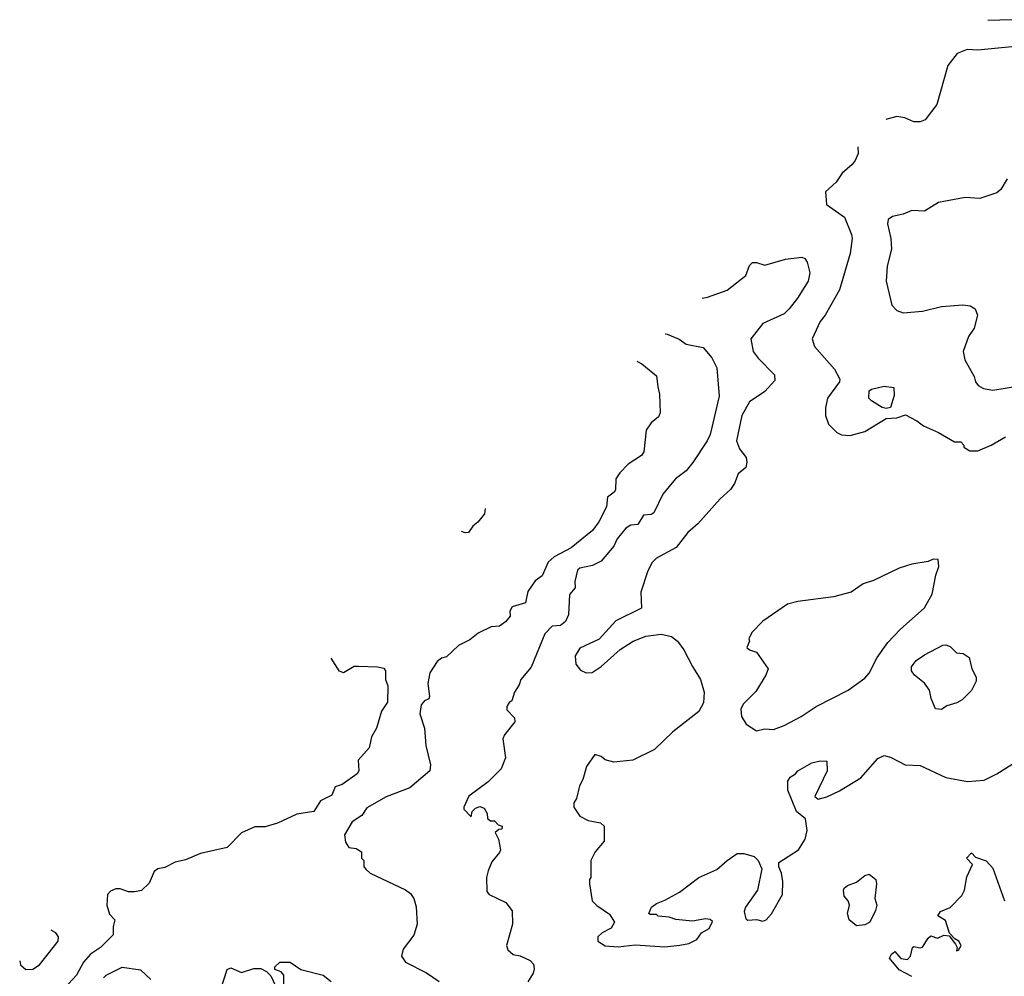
# Model space of a CAD drawing. Extents: x 1793424 to 1900092, y 321114 to 470632.
# Tile 73 of 256: x 1817383 to 1822010, y 408620 to 413113. Entities that reach past the tile are written whole.
import ezdxf

# ---------------------------------------------------------------- set-up
doc = ezdxf.new("R2010")
doc.units = 0

msp = doc.modelspace()

# ---------------------------------------------------------------- linework, layer by layer
at = {"layer": '0CON05XD'}
for points in [[(1822045, 413113.1), (1821932.9, 413109.1)], [(1822045.6, 412985.6), (1821885, 412970), (1821835, 412973.8), (1821787.5, 412955), (1821745, 412897.5), (1821692, 412715), (1821637, 412643), (1821615, 412634), (1821585, 412634), (1821542.3, 412652.3), (1821505, 412658), (1821453.2, 412643.8)], [(1821321.9, 412516.4), (1821322.5, 412485), (1821308.3, 412451.7), (1821295, 412432.5), (1821248.3, 412391.7), (1821219.5, 412350.5), (1821170, 412305), (1821173.8, 412245), (1821258, 412185), (1821292, 412105), (1821294, 412085), (1821285.8, 412015), (1821235.8, 411845), (1821167.5, 411725), (1821144.3, 411695), (1821106.2, 411615), (1821117.7, 411577.7), (1821212.3, 411472.3), (1821236.7, 411425), (1821235, 411412.5), (1821178.8, 411335), (1821169.3, 411290.7), (1821170, 411255), (1821183, 411213), (1821222.5, 411175), (1821245, 411163.8), (1821285, 411160), (1821355, 411178.8), (1821455, 411240), (1821505, 411242.5), (1821545, 411256.7), (1821599.3, 411229.3), (1821630, 411205), (1821700, 411175), (1821775, 411130), (1821805, 411130), (1821820, 411115), (1821820, 411105), (1821848.3, 411088.3), (1821885, 411087.5), (1821947.5, 411115), (1822015.8, 411154.2)], [(1822023.3, 412365), (1821993.3, 412315), (1821975, 412300), (1821895, 412274), (1821825, 412277.5), (1821700, 412255), (1821635, 412213.3), (1821575, 412217.5), (1821535, 412200), (1821485, 412188.6), (1821463.8, 412175), (1821461.2, 412155), (1821476.2, 412085), (1821478.8, 412035), (1821458.8, 411955), (1821453.8, 411885), (1821481.7, 411771.7), (1821505, 411747.5), (1821535, 411736.7), (1821625, 411744), (1821715, 411765.8), (1821815, 411774), (1821848.8, 411768.8), (1821873.3, 411755), (1821883.8, 411725), (1821868, 411665), (1821840.8, 411625), (1821816.2, 411555), (1821823.8, 411515), (1821867.7, 411437.7), (1821875, 411412.5), (1821886.7, 411395), (1821911.2, 411381.2), (1821955, 411372.5), (1822205, 411414.2)], [(1820589.5, 411806), (1820615, 411810), (1820707, 411843), (1820795, 411912.5), (1820811.7, 411958.3), (1820827, 411973), (1820845, 411973.3), (1820885, 411960), (1820981.7, 411988.3), (1821058.3, 411998.3), (1821071.7, 411991.7), (1821083.3, 411975), (1821096, 411925), (1821088, 411885), (1821038, 411805), (1820998.8, 411755), (1820975, 411732), (1820874.4, 411685.6), (1820818.8, 411615), (1820830, 411555), (1820853, 411523), (1820930, 411445), (1820931.7, 411418.3), (1820885, 411367.5), (1820811.7, 411318.3), (1820776, 411255), (1820752, 411135), (1820765, 411097.5), (1820796.2, 411056.2), (1820800, 411035), (1820795, 411010), (1820759.3, 410980.7), (1820741.2, 410935), (1820722.9, 410907.1), (1820675, 410863.3), (1820570, 410745), (1820522.5, 410705), (1820467.5, 410635), (1820375, 410583.8), (1820355, 410563.3), (1820334, 410525), (1820301.2, 410425), (1820305, 410350), (1820185, 410290), (1820105.6, 410204.4), (1820015, 410161.2), (1819994, 410125), (1819996.1, 410086.1), (1820018.8, 410058.8), (1820045, 410046), (1820072.7, 410047.3), (1820116.2, 410075), (1820204.2, 410155.8), (1820265.8, 410194.2), (1820325, 410218), (1820397.3, 410227.3), (1820445.9, 410215.9), (1820474.2, 410194.2), (1820503.2, 410153.2), (1820544, 410075), (1820582.5, 410015), (1820599.2, 409955), (1820595.7, 409905), (1820575, 409863.8), (1820452.1, 409767.9), (1820366.7, 409685), (1820265, 409636), (1820175, 409626.2), (1820135, 409636.7), (1820115, 409652.5), (1820085, 409662.5), (1820046.7, 409605), (1820030, 409545), (1820013.8, 409515), (1820000, 409455), (1819987.5, 409435), (1819987.5, 409415), (1820015, 409372.5), (1820055, 409352.5), (1820111.7, 409341.7), (1820130, 409325), (1820130, 409255), (1820087.5, 409205), (1820067.5, 409165), (1820066.2, 409085), (1820060, 409075), (1820060, 409055), (1820072.5, 408975), (1820095, 408952.5), (1820155, 408912.5), (1820177.5, 408875), (1820163, 408847), (1820120, 408825), (1820100, 408805), (1820100, 408785), (1820135, 408763.3), (1820195, 408758.8), (1820275, 408768.8), (1820415, 408758), (1820485, 408766.2), (1820527.5, 408775), (1820565, 408793.8), (1820586.1, 408823.9), (1820622.5, 408845), (1820638.3, 408878.3), (1820627, 408887), (1820605, 408890), (1820545, 408880), (1820467, 408887), (1820435, 408897.5), (1820383, 408903), (1820375, 408910), (1820345, 408910), (1820340, 408915), (1820352.5, 408945), (1820375, 408962.5), (1820415, 408977.5), (1820484.1, 409015.9), (1820575, 409083.8), (1820658.6, 409121.4), (1820706.7, 409165), (1820755, 409197.5), (1820786.4, 409196.4), (1820835, 409182.5), (1820853.6, 409163.6), (1820870, 409125), (1820850, 409025), (1820793.3, 408945), (1820786.7, 408925), (1820795, 408890), (1820805, 408883.3), (1820845, 408887.5), (1820875, 408880), (1820890, 408885), (1820916.1, 408913.9), (1820967.5, 409005), (1820968.8, 409065), (1820962.5, 409105), (1820950, 409135), (1820950, 409155), (1821043.3, 409215), (1821073.8, 409265), (1821083.8, 409305), (1821075, 409360), (1821032.5, 409395), (1820992.5, 409495), (1820993, 409537), (1821003.6, 409556.4), (1821029.3, 409570.7), (1821040, 409585), (1821105, 409622.5), (1821145, 409632.5), (1821175, 409630), (1821177.5, 409585), (1821120, 409465), (1821135, 409452.5), (1821175, 409463.3), (1821235, 409492), (1821335, 409552), (1821415, 409643.3), (1821445, 409656.7), (1821475, 409650), (1821544.3, 409614.3), (1821615, 409610), (1821735, 409554.2), (1821835.9, 409535.9), (1821915, 409542), (1821975, 409571.2), (1822106.7, 409655)], [(1820416, 411637.8), (1820425, 411635.8), (1820482, 411612), (1820515, 411588.8), (1820594.1, 411574.1), (1820635.7, 411525.7), (1820658.8, 411478.8), (1820670, 411345), (1820627.1, 411165), (1820614.2, 411135), (1820546.2, 411033.8), (1820514.2, 410995), (1820465, 410956), (1820405.3, 410884.7), (1820362.5, 410797.5), (1820350, 410790), (1820315, 410786.5), (1820287.2, 410742.8), (1820255, 410738.5), (1820231.9, 410725), (1820191.2, 410675), (1820175, 410641.2), (1820115, 410570), (1820075, 410550), (1820015, 410537.8), (1820005, 410528), (1819991.2, 410475), (1819993.3, 410445), (1819967.2, 410412.8), (1819961.3, 410318.7), (1819947.5, 410287.5), (1819925, 410268.1), (1819884.5, 410265.5), (1819850.9, 410229.1), (1819787, 410073), (1819738.8, 410015), (1819730.7, 409989.3), (1819707.5, 409955), (1819696.1, 409913.9), (1819683.6, 409906.4), (1819673, 409887), (1819671.7, 409871.7), (1819707.5, 409835), (1819710, 409815), (1819661.2, 409755), (1819653.8, 409735), (1819666.1, 409646.1), (1819646.2, 409595), (1819585, 409533.3), (1819494.1, 409465.9), (1819470, 409415), (1819470, 409405), (1819505, 409370), (1819510, 409395), (1819525, 409410), (1819545, 409417.5), (1819565, 409410), (1819580, 409385), (1819581.7, 409361.7), (1819595, 409350), (1819615, 409350), (1819631.7, 409331.7), (1819650, 409325), (1819648.3, 409311.7), (1819635, 409310), (1819617.5, 409295), (1819632.5, 409265), (1819642.5, 409215), (1819638.3, 409201.7), (1819601.7, 409158.3), (1819584.2, 409115), (1819576.1, 409083.9), (1819578.3, 409018.3), (1819590, 409005), (1819667.3, 408967.3), (1819697.3, 408927.3), (1819698.8, 408865), (1819671.2, 408765), (1819676.7, 408745), (1819702.3, 408722.3), (1819735, 408716.2), (1819782.5, 408695), (1819797.7, 408677.7), (1819801.2, 408655), (1819796, 408635), (1819771.2, 408595)], [(1820283.2, 411509.1), (1820307.3, 411497.3), (1820375, 411440), (1820381.7, 411388.3), (1820390, 411355), (1820393, 411267), (1820385, 411247.5), (1820350.3, 411219.7), (1820326.2, 411185), (1820315.9, 411084.1), (1820304.2, 411065.8), (1820242.5, 411025), (1820202.5, 410985), (1820184, 410956), (1820182.5, 410905), (1820176.4, 410893.6), (1820145, 410870), (1820141.2, 410825), (1820104.3, 410755), (1820075, 410713.8), (1819975, 410632), (1819895, 410590), (1819866.2, 410565), (1819838.8, 410501.2), (1819805, 410477.5), (1819771.7, 410428.3), (1819760, 410375), (1819697.5, 410355), (1819686.7, 410335), (1819687.7, 410312.3), (1819666, 410285), (1819637.5, 410265), (1819598.3, 410261.7), (1819537.3, 410232.7), (1819498.7, 410201.3), (1819445, 410173.8), (1819388.8, 410121.2), (1819365, 410114), (1819345, 410099.2), (1819310, 410045), (1819301.2, 409995), (1819308.9, 409935), (1819305, 409924.2), (1819285.5, 409914.5), (1819270.5, 409895), (1819263.2, 409853.2), (1819285.6, 409785), (1819292, 409705), (1819313.6, 409613.6), (1819311.2, 409585), (1819216.2, 409505), (1819105, 409462.5), (1819015, 409411.4), (1818990.8, 409375), (1818945, 409346.2), (1818908.8, 409285), (1818915, 409250), (1818930, 409225), (1818965, 409220), (1818990, 409205), (1818990, 409175), (1819000, 409165), (1819000, 409135), (1819011.7, 409121.7), (1819030, 409105), (1819196.1, 409026.1), (1819219.5, 409009.5), (1819235.9, 408985.9), (1819246.1, 408946.1), (1819251.2, 408865), (1819235.9, 408814.1), (1819185, 408747.5), (1819176.7, 408715), (1819196.2, 408686.2), (1819295, 408636.7), (1819355, 408596.2)], [(1821455, 411287.5), (1821435, 411292.5), (1821385, 411322.5), (1821372.5, 411335), (1821375, 411370), (1821385, 411377.5), (1821445, 411392.5), (1821490, 411385), (1821491.7, 411348.3), (1821475, 411292.5), (1821455, 411287.5)], [(1819570.5, 410817.8), (1819567, 410793), (1819536.4, 410753.6), (1819512.5, 410735), (1819492.5, 410705), (1819476.2, 410703.8), (1819459.5, 410710.1)], [(1820845, 409772.5), (1820885, 409782.5), (1820925, 409780), (1820975, 409798.8), (1821055, 409840), (1821125, 409888), (1821276.7, 409965), (1821355, 410021.2), (1821375, 410043.3), (1821413, 410117), (1821462.1, 410187.9), (1821520.3, 410249.7), (1821635, 410351.2), (1821671.2, 410415), (1821687.5, 410505), (1821702.5, 410545), (1821698.3, 410578.3), (1821675, 410580), (1821651.7, 410568.3), (1821575, 410556.7), (1821515, 410537.5), (1821395, 410480), (1821346.7, 410463.3), (1821290, 410425), (1821207.7, 410402.3), (1821039.2, 410380.8), (1820991.7, 410368.3), (1820875, 410288.8), (1820823.8, 410235), (1820810, 410205), (1820812.5, 410195), (1820800, 410165), (1820813, 410153), (1820845, 410142.5), (1820900, 410065), (1820888.8, 410035), (1820842.3, 409957.7), (1820782.3, 409897.7), (1820771.2, 409875), (1820775, 409840), (1820797.5, 409805), (1820845, 409772.5)], [(1821715, 409873.3), (1821687, 409877), (1821666.7, 409925), (1821657.5, 409965), (1821635, 409997.5), (1821587.5, 410035), (1821573.3, 410055), (1821573.6, 410073.6), (1821595, 410103.3), (1821635, 410130), (1821720, 410175), (1821735, 410177.5), (1821755, 410170), (1821785, 410140), (1821817, 410137), (1821845, 410117.5), (1821857.5, 410065), (1821877.5, 410025), (1821877, 410007), (1821855, 409962.5), (1821811.7, 409918.3), (1821785.9, 409904.1), (1821739.3, 409890.7), (1821715, 409873.3)], [(1818844.7, 410113.9), (1818882.5, 410055), (1818905, 410046.7), (1818955, 410076.2), (1818975, 410076.7), (1819065, 410073.3), (1819095, 410067.5), (1819102.5, 410055), (1819102.5, 410015), (1819112.5, 409985), (1819111.7, 409908.3), (1819084.1, 409865.9), (1819060, 409785), (1819036.7, 409745), (1819026, 409694), (1818973.3, 409635), (1818977.5, 409585), (1818969.3, 409570.7), (1818898.3, 409521.7), (1818865, 409510), (1818849.3, 409470.7), (1818796.1, 409443.9), (1818765, 409393.8), (1818685, 409382), (1818595, 409338.8), (1818537, 409323), (1818488.3, 409321.7), (1818426.4, 409293.6), (1818357.5, 409225), (1818232.7, 409197.3), (1818162.1, 409167.9), (1818114.3, 409155.7), (1818065, 409131.2), (1818032.5, 409125), (1818015, 409113.3), (1817991.7, 409058.3), (1817955.9, 409024.1), (1817925, 409016.7), (1817895, 409017.5), (1817855, 409031.2), (1817835, 409031.2), (1817809.5, 409020.5), (1817795.9, 409004.1), (1817792.5, 408955), (1817805, 408912.5), (1817830, 408885), (1817822.5, 408855), (1817822.5, 408815), (1817763.3, 408755), (1817716.7, 408725), (1817683, 408687), (1817650, 408625), (1817593.3, 408565)], [(1821575, 408618.8), (1821515, 408651.2), (1821470, 408705), (1821480, 408725), (1821495, 408737.5), (1821524.2, 408704.2), (1821555, 408698.6), (1821569.5, 408715), (1821578.6, 408755), (1821585, 408760), (1821615, 408753.3), (1821625, 408757.1), (1821651.2, 408798.8), (1821665, 408810), (1821695, 408800), (1821725, 408813.3), (1821750, 408810), (1821780.7, 408770.7), (1821787.5, 408755), (1821785, 408740), (1821795, 408743.3), (1821806.2, 408765), (1821796.7, 408785), (1821776.7, 408796.7), (1821752.5, 408822.5), (1821733, 408883), (1821697.5, 408905), (1821710, 408925), (1821755, 408943.3), (1821810.7, 408999.3), (1821822.5, 409025), (1821833, 409087), (1821860, 409145), (1821832.5, 409175), (1821855, 409200), (1821875, 409180), (1821925, 409162.5), (1821955, 409127.5), (1822011.2, 408975)], [(1821315, 408857.5), (1821280, 408885), (1821272.5, 408915), (1821282, 408955), (1821276.2, 408975), (1821256.4, 408996.4), (1821253.3, 409025), (1821256.7, 409035), (1821273, 409047), (1821315, 409062.5), (1821355, 409094), (1821375, 409100), (1821406, 409075), (1821409.2, 409055), (1821402, 408985), (1821410, 408955), (1821405, 408930), (1821377.5, 408875), (1821355, 408862.5), (1821315, 408857.5)], [(1817383.5, 408692.7), (1817386.7, 408675), (1817412, 408652), (1817445, 408653.8), (1817476.7, 408675), (1817563.8, 408785), (1817566, 408805), (1817553.8, 408825), (1817531.5, 408837.6)], [(1818624.4, 408585.6), (1818624.2, 408625), (1818612, 408642), (1818581.7, 408651.7), (1818582.5, 408665), (1818605, 408686.7), (1818655, 408687.5), (1818705, 408652.5), (1818810, 408625), (1818846.4, 408596.4)], [(1817777, 408613), (1817790, 408625), (1817865, 408662.5), (1817950.7, 408650.7), (1818000, 408605)], [(1818327.5, 408555), (1818358.3, 408651.7), (1818375, 408660), (1818425, 408637.5), (1818483.6, 408656.4), (1818516.4, 408656.4), (1818543, 408643), (1818563, 408623), (1818585.7, 408575.7)]]:
    msp.add_lwpolyline(points, dxfattribs=at)

doc.saveas('drawing.dxf')
